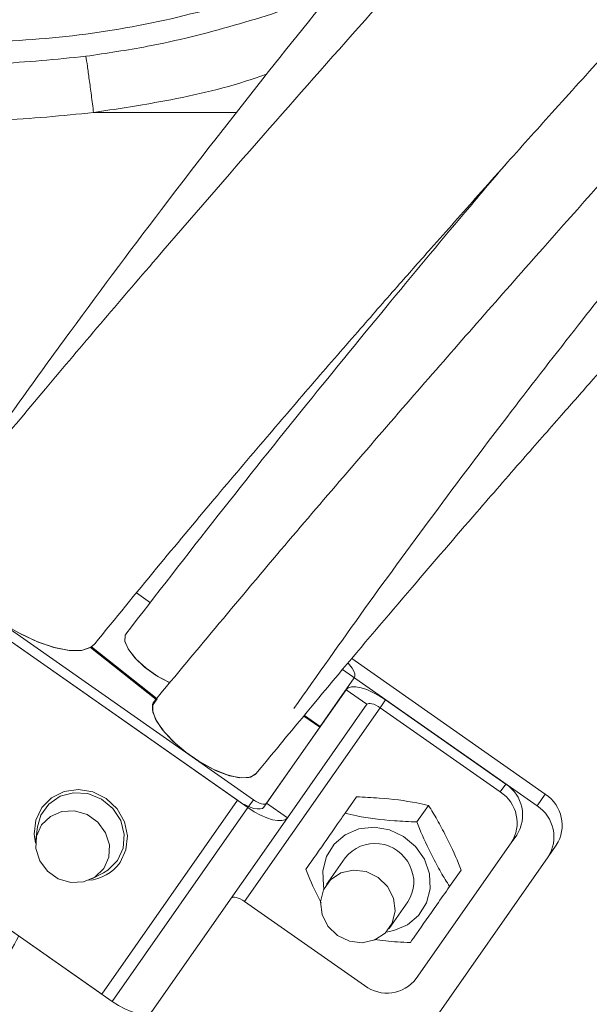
# Model space of a CAD drawing. Header units: millimetres. Extents: x 0 to 8410, y 0 to 5940.
# Tile 219 of 256: x 5319 to 5364, y 3483 to 3560. Entities that reach past the tile are written whole.
import ezdxf

# ---------------------------------------------------------------- set-up
doc = ezdxf.new("R2010")
doc.units = ezdxf.units.MM
doc.header["$LTSCALE"] = 10
doc.styles.add('SLDTEXTSTYLE0', font='TXT', dxfattribs={"width": 0.605})
doc.dimstyles.new('SLDDIMSTYLE2', dxfattribs={"dimtxt": 50, "dimasz": 50, "dimexe": 0, "dimexo": 0.0625, "dimgap": 12.5, "dimtad": 1, "dimtoh": 1, "dimdec": 1, "dimrnd": 1e-09, "dimzin": 12, "dimdsep": 46, "dimtxsty": 'SLDTEXTSTYLE0', "dimsah": 1, "dimcen": 0.09, "dimadec": 0, "dimazin": 0, "dimtfac": 1, "dimtofl": 0, "dimtmove": 0, "dimatfit": 3, "dimfxl": 0, "dimfrac": 2, "dimtolj": 1, "dimtzin": 12, "dimarcsym": 0})
doc.dimstyles.new('SLDDIMSTYLE3', dxfattribs={"dimtxt": 50, "dimasz": 50, "dimexe": 0, "dimexo": 0.0625, "dimgap": -12.5, "dimtad": 1, "dimtoh": 1, "dimdec": 1, "dimrnd": 1e-09, "dimzin": 12, "dimdsep": 46, "dimtxsty": 'SLDTEXTSTYLE0', "dimsah": 1, "dimcen": 0.09, "dimadec": 0, "dimazin": 0, "dimtfac": 1, "dimtofl": 0, "dimtmove": 0, "dimatfit": 3, "dimfxl": 0, "dimfrac": 2, "dimtolj": 1, "dimtzin": 12, "dimarcsym": 0})

# ---------------------------------------------------------------- blocks, each defined once
blk = doc.blocks.new('*D14')
at = {"color": 7, "linetype": 'Continuous', "lineweight": 0}
for p, q in [((5314.725, 3632.575), (5314.725, 3296.02)), ((5259.725, 3242.575), (5259.725, 3326.02)), ((5259.725, 3311.02), (5051.599, 3311.02)), ((5259.725, 3311.02), (5314.725, 3311.02)), ((5314.725, 3311.02), (5414.725, 3311.02))]:
    blk.add_line(p, q, dxfattribs=at)
for points in [[(5259.725, 3311.02), (5209.725, 3318.52), (5209.725, 3303.52)], [(5314.725, 3311.02), (5364.725, 3303.52), (5364.725, 3318.52)]]:
    blk.add_solid(points, dxfattribs=at)
at = {"color": 7, "linetype": 'Continuous', "lineweight": 0, "insert": (5067.474, 3375.474), "char_height": 50, "attachment_point": 1, "style": 'SLDTEXTSTYLE0'}
blk.add_mtext('55', dxfattribs=at)
blk = doc.blocks.new('*D15')
at = {"color": 7, "linetype": 'Continuous', "lineweight": 0}
for p, q in [((5463.658, 3520.917), (5463.658, 3444.209)), ((5648.059, 3520.917), (5463.658, 3520.917)), ((5648.059, 3444.209), (5648.059, 3520.917)), ((5463.658, 3444.209), (5648.059, 3444.209)), ((5259.725, 2942.575), (5259.725, 3443.868)), ((5369.725, 2942.575), (5369.725, 3443.868)), ((5259.725, 3428.868), (5159.725, 3428.868)), ((5259.725, 3428.868), (5369.725, 3428.868)), ((5369.725, 3428.868), (5648.059, 3428.868))]:
    blk.add_line(p, q, dxfattribs=at)
for points in [[(5259.725, 3428.868), (5209.725, 3436.368), (5209.725, 3421.368)], [(5369.725, 3428.868), (5419.725, 3421.368), (5419.725, 3436.368)]]:
    blk.add_solid(points, dxfattribs=at)
at = {"color": 7, "linetype": 'Continuous', "lineweight": 0, "insert": (5479.533, 3508.663), "char_height": 50, "attachment_point": 1, "style": 'SLDTEXTSTYLE0'}
blk.add_mtext(' 110 ', dxfattribs=at)

msp = doc.modelspace()

# ---------------------------------------------------------------- linework, layer by layer
at = {"color": 8, "linetype": 'Continuous', "lineweight": 0}
for p, q in [((5325.122127, 3552.574885), (5325.121355, 3552.574786)), ((5325.123251, 3552.574786), (5325.122127, 3552.574885)), ((5336.347551, 3552.574853), (5325.123251, 3552.574786)), ((5346.558074, 3506.182596), (5344.919769, 3507.329749)), ((5347.592091, 3505.91588), (5336.955875, 3490.725789)), ((5348.021822, 3506.529599), (5347.592091, 3505.91588)), ((5357.01234, 3499.319751), (5357.442071, 3499.93347)), ((5359.899527, 3498.212741), (5360.544123, 3499.13332)), ((5325.769553, 3483.467299), (5336.405769, 3498.65739)), ((5337.224921, 3498.083813), (5326.588705, 3482.893722)), ((5337.224921, 3498.083813), (5337.654652, 3498.697533)), ((5338.688669, 3498.430816), (5340.326974, 3497.283663))]:
    msp.add_line(p, q, dxfattribs=at)
at = {"color": 7, "linetype": 'Continuous', "lineweight": 0}
for p, q in [((5309.803482, 3518.199132), (5337.654652, 3498.697533)), ((5309.373751, 3517.585412), (5337.224921, 3498.083813)), ((5336.405769, 3498.65739), (5310.192903, 3517.011836)), ((5330.03822, 3506.572112), (5324.888685, 3510.646246)), ((5324.956435, 3510.689173), (5324.91294, 3510.627056)), ((5325.262674, 3510.98724), (5324.956435, 3510.689173)), ((5330.10597, 3506.615039), (5324.956435, 3510.689173)), ((5360.544123, 3499.13332), (5345.364612, 3509.762128)), ((5359.899527, 3498.212741), (5344.635085, 3508.901018)), ((5345.564366, 3508.250328), (5342.897616, 3504.441815)), ((5338.688669, 3498.430816), (5344.919769, 3507.329749)), ((5329.738511, 3506.090253), (5330.10597, 3506.615039)), ((5329.755677, 3506.168599), (5330.03822, 3506.572112)), ((5340.326974, 3497.283663), (5346.558074, 3506.182596)), ((5347.592091, 3505.91588), (5357.01234, 3499.319751)), ((5348.021822, 3506.529599), (5357.442071, 3499.93347)), ((5342.854643, 3504.380443), (5341.605438, 3505.255146)), ((5342.897616, 3504.441815), (5341.653411, 3505.313017)), ((5342.854643, 3504.380443), (5338.473804, 3498.123956)), ((5298.737535, 3502.395321), (5326.588705, 3482.893722)), ((5325.769553, 3483.467299), (5299.556687, 3501.821745)), ((5344.846188, 3497.635707), (5345.750648, 3498.92741)), ((5350.477154, 3496.960326), (5351.381614, 3498.252028)), ((5320.732949, 3496.583857), (5320.600998, 3495.565626)), ((5340.326974, 3497.283663), (5329.690757, 3482.093572)), ((5358.304094, 3495.934227), (5357.874363, 3495.320508)), ((5357.874363, 3495.320508), (5350.429012, 3484.687444)), ((5360.76155, 3494.213498), (5361.406147, 3495.134077)), ((5345.062477, 3471.792897), (5360.76155, 3494.213498)), ((5344.842866, 3494.144069), (5343.381781, 3492.057423)), ((5324.980426, 3492.499117), (5325.892121, 3492.971366)), ((5353.037709, 3491.899943), (5353.942169, 3493.191645)), ((5336.955875, 3490.725789), (5346.376123, 3484.12966)), ((5348.296693, 3488.615964), (5349.757779, 3490.702611))]:
    msp.add_line(p, q, dxfattribs=at)
at = {"color": 7, "linetype": 'Continuous', "lineweight": 0, "flags": 128}
for points in [[(5324.888685, 3510.646246), (5324.174705, 3510.411768), (5323.220768, 3510.404918), (5322.069395, 3510.626001), (5320.771906, 3511.065162), (5319.386137, 3511.702826), (5317.973857, 3512.510571), (5316.598017, 3513.452391), (5315.319944, 3514.486306), (5314.196607, 3515.566229), (5313.278077, 3516.644025), (5312.605298, 3517.671651), (5312.208257, 3518.603302), (5312.104653, 3519.397451), (5312.299104, 3520.018698)], [(5325.212841, 3510.921423), (5324.90281, 3510.654741), (5324.174775, 3510.411778), (5323.195018, 3510.407599), (5322.009351, 3510.6424), (5320.673216, 3511.105202), (5319.249087, 3511.774364), (5317.803557, 3512.618597), (5316.404215, 3513.598427), (5315.116495, 3514.668037), (5314.000607, 3515.777413), (5313.108731, 3516.874682), (5312.482568, 3517.908537), (5312.151399, 3518.830637), (5312.130707, 3519.597864), (5312.373573, 3520.120029)], [(5329.589421, 3514.146522), (5328.488463, 3514.923121), (5328.478733, 3514.93065)], [(5329.584371, 3514.149765), (5329.413829, 3514.260923), (5328.488354, 3514.923205)], [(5331.121609, 3507.861052), (5330.957729, 3507.93461), (5330.018918, 3508.452279), (5329.123216, 3509.104044), (5328.365894, 3509.820582), (5327.827503, 3510.525679), (5327.565309, 3511.144337), (5327.6072, 3511.610755), (5327.639105, 3511.663175)], [(5331.128199, 3507.858204), (5331.107298, 3507.867266), (5330.162058, 3508.362935), (5329.245227, 3509.004907), (5328.456159, 3509.723613), (5327.880361, 3510.44117), (5327.58023, 3511.079821), (5327.58829, 3511.570357), (5327.652019, 3511.680749)], [(5345.075734, 3509.399653), (5345.193563, 3509.270446), (5345.388384, 3509.020287), (5345.527008, 3508.784623), (5345.604108, 3508.572511), (5345.616723, 3508.392101), (5345.564366, 3508.250328)], [(5344.919769, 3507.329749), (5345.092743, 3507.476282), (5345.353509, 3507.551057), (5345.692044, 3507.5512), (5346.09534, 3507.476707), (5346.547899, 3507.33044), (5347.032327, 3507.118019), (5347.53001, 3506.847608), (5348.021822, 3506.529599)], [(5337.888341, 3500.774722), (5337.867283, 3500.746238), (5337.418165, 3500.461672), (5336.709612, 3500.405786), (5335.793498, 3500.58267), (5334.736893, 3500.979376), (5333.61715, 3501.56686), (5332.516248, 3502.302111), (5331.514785, 3503.131302), (5330.686078, 3503.993726), (5330.090797, 3504.826246), (5329.772525, 3505.567911), (5329.754561, 3506.164423), (5330.03822, 3506.572112), (5330.03822, 3506.572112)], [(5337.855892, 3500.732021), (5337.807135, 3500.678664), (5337.30401, 3500.43347), (5336.546534, 3500.422029), (5335.590884, 3500.645189), (5334.507938, 3501.0864), (5333.378013, 3501.712939), (5332.284909, 3502.478338), (5331.309698, 3503.325832), (5330.524706, 3504.192565), (5329.988153, 3505.014257), (5329.739832, 3505.729965), (5329.79816, 3506.286609), (5329.895223, 3506.441038)], [(5346.558074, 3506.182596), (5346.615731, 3506.231441), (5346.702653, 3506.256366), (5346.815498, 3506.256413), (5346.94993, 3506.231582), (5347.100783, 3506.182826), (5347.262259, 3506.11202), (5347.428154, 3506.021883), (5347.592091, 3505.91588)], [(5320.57959, 3495.289639), (5320.467499, 3496.003772), (5320.587124, 3497.103258), (5321.053048, 3498.088656), (5321.819663, 3498.863507), (5322.811928, 3499.351964), (5323.932713, 3499.506214), (5325.072307, 3499.311156), (5326.119159, 3498.785886), (5326.970796, 3497.98182), (5327.543854, 3496.977665), (5327.782238, 3495.871716), (5327.662613, 3494.77223), (5327.196689, 3493.786832), (5327.196689, 3493.786832)], [(5326.991901, 3493.930227), (5327.440932, 3494.902137), (5327.530617, 3495.986271), (5327.251236, 3497.065147), (5326.633065, 3498.021851), (5325.743091, 3498.75271), (5324.677758, 3499.178524), (5323.552511, 3499.253148), (5322.489288, 3498.968498), (5321.603305, 3498.355418), (5320.990573, 3497.480345), (5320.732949, 3496.583857)], [(5338.473804, 3498.123956), (5338.358488, 3498.026268), (5338.184645, 3497.976418), (5337.958954, 3497.976322), (5337.69009, 3498.025985), (5337.388385, 3498.123496), (5337.065432, 3498.26511), (5336.733643, 3498.445384), (5336.405769, 3498.65739)], [(5337.224921, 3498.083813), (5337.716733, 3497.765804), (5338.214416, 3497.495394), (5338.698844, 3497.282973), (5339.151403, 3497.136705), (5339.554699, 3497.062212), (5339.893234, 3497.062356), (5340.154, 3497.137131), (5340.326974, 3497.283663)], [(5337.654652, 3498.697533), (5337.818589, 3498.59153), (5337.984484, 3498.501393), (5338.14596, 3498.430586), (5338.296813, 3498.38183), (5338.431245, 3498.356999), (5338.54409, 3498.357047), (5338.631012, 3498.381972), (5338.688669, 3498.430816)], [(5325.913988, 3493.313058), (5326.307616, 3494.187598), (5326.360224, 3495.162195), (5326.065467, 3496.1193), (5325.458898, 3496.943471), (5324.613677, 3497.535301), (5323.631751, 3497.823407), (5322.631554, 3497.773038), (5321.733725, 3497.39027), (5321.046555, 3496.721271), (5320.652928, 3495.846732), (5320.60032, 3494.872134), (5320.895076, 3493.91503), (5321.501645, 3493.090859), (5322.346866, 3492.499029), (5323.328792, 3492.210923), (5324.328989, 3492.261292), (5325.226818, 3492.644059), (5325.913988, 3493.313058)], [(5325.892121, 3492.971366), (5326.232181, 3493.175862), (5326.991901, 3493.930227)], [(5347.43467, 3492.615207), (5346.497954, 3493.06632), (5345.481787, 3493.1882), (5344.508734, 3492.966146), (5343.696159, 3492.426941), (5343.142071, 3491.635622), (5342.913301, 3490.687632), (5343.037443, 3489.697315), (5343.499522, 3488.784115), (5344.243805, 3488.05818), (5345.180521, 3487.607067), (5346.196687, 3487.485188), (5347.16974, 3487.707242), (5347.982315, 3488.246446), (5348.536403, 3489.037766), (5348.765173, 3489.985755), (5348.641032, 3490.976073), (5348.178953, 3491.889272), (5347.43467, 3492.615207)], [(5335.921857, 3490.992505), (5335.979515, 3491.04135), (5336.066437, 3491.066275), (5336.179282, 3491.066322), (5336.313714, 3491.041491), (5336.464567, 3490.992735), (5336.626043, 3490.921929), (5336.791938, 3490.831792), (5336.955875, 3490.725789)], [(5326.588705, 3482.893722), (5327.080516, 3482.575713), (5327.578199, 3482.305303), (5328.062628, 3482.092882), (5328.515187, 3481.946614), (5328.918483, 3481.872121), (5329.257018, 3481.872265), (5329.517783, 3481.94704), (5329.690757, 3482.093572)]]:
    msp.add_lwpolyline(points, dxfattribs=at)
at = {"color": 8, "linetype": 'Continuous', "lineweight": 0, "flags": 128}
msp.add_lwpolyline([(5343.190691, 3491.737647), (5343.144095, 3491.95135), (5343.092387, 3493.123911), (5343.38158, 3494.239716), (5343.988247, 3495.208368), (5344.863239, 3495.951395), (5345.935668, 3496.408599), (5347.118654, 3496.542941), (5348.316358, 3496.343538), (5349.431748, 3495.826544), (5350.374463, 3495.033842), (5351.068129, 3494.029653), (5351.45655, 3492.89533), (5351.508259, 3491.722769), (5351.219065, 3490.606965), (5350.612398, 3489.638312), (5349.737406, 3488.895286), (5348.664977, 3488.438081), (5348.061558, 3488.327029)], dxfattribs=at)
at = {"color": 7, "linetype": 'Continuous', "lineweight": 0}
for centre, radius, start, end in [((5355.867743, 3497.501604), 2.896977, 327.24561338, 57.08202163), ((5355.438012, 3496.887885), 2.896977, 327.24561338, 57.08202163), ((5358.969796, 3496.701454), 2.896977, 327.24561338, 57.08202163), ((5358.3252, 3495.780875), 2.896977, 327.24561338, 57.08202163), ((5347.189623, 3492.279554), 2.997279, 24.78857467, 141.53258899), ((5324.447705, 3495.752237), 3.379308, 274.76473966, 324.43687036), ((5347.478846, 3492.246562), 2.752693, 325.8827956, 27.93761432), ((5348.122878, 3486.44079), 2.896977, 232.91797837, 322.75438662)]:
    msp.add_arc(centre, radius, start, end, dxfattribs=at)
for points, knots in [([(5583.159897, 3685.435676), (5582.890372, 3686.459074), (5582.376241, 3688.411257), (5581.617317, 3691.189782), (5580.901575, 3693.665339), (5580.206888, 3695.9072), (5579.541663, 3697.894091), (5578.918517, 3699.611207), (5578.384283, 3700.980194), (5577.926472, 3702.084326), (5577.486299, 3703.091999), (5577.017938, 3704.107927), (5576.472186, 3705.221388), (5575.842973, 3706.4194), (5575.127116, 3707.679213), (5574.372818, 3708.89631), (5573.630549, 3709.995291), (5572.959236, 3710.913942), (5572.341043, 3711.703276), (5571.688752, 3712.485674), (5570.889857, 3713.376515), (5569.839535, 3714.440027), (5568.555144, 3715.588624), (5567.1331, 3716.68582), (5565.607384, 3717.693841), (5564.086134, 3718.543573), (5562.499255, 3719.281474), (5560.875206, 3719.904841), (5559.039189, 3720.460596), (5556.450007, 3721.021936), (5553.212746, 3721.3523), (5549.508976, 3721.271428), (5545.975932, 3720.849378), (5542.431657, 3720.148116), (5538.678005, 3719.145313), (5534.625101, 3717.807712), (5530.207461, 3716.090846), (5525.454458, 3713.985926), (5520.464883, 3711.531898), (5515.36664, 3708.804681), (5510.281749, 3705.893596), (5505.369254, 3702.920976), (5500.795261, 3700.026481), (5496.624672, 3697.291768), (5492.55202, 3694.542369), (5488.214497, 3691.53307), (5483.330011, 3688.047489), (5477.867846, 3684.036158), (5471.872714, 3679.502281), (5465.526133, 3674.557013), (5457.4376, 3668.068979), (5447.743765, 3659.992973), (5436.494522, 3650.202656), (5425.394708, 3640.204347), (5416.243623, 3631.737747), (5409.061872, 3624.968177), (5403.784836, 3619.925927), (5398.589456, 3614.8908), (5393.482253, 3609.866503), (5388.46958, 3604.856164), (5383.545659, 3599.853533), (5378.525031, 3594.674564), (5373.165381, 3589.061084), (5367.250965, 3582.766776), (5360.752759, 3575.735962), (5353.713206, 3567.993192), (5346.177684, 3559.578876), (5338.1941, 3550.540657), (5329.827436, 3540.90516), (5321.119325, 3530.698074), (5315.343458, 3523.712123), (5312.372693, 3520.118961)], [0, 0, 0, 0, 0.018858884, 0.035974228, 0.051343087, 0.064965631, 0.078152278, 0.089155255, 0.09797902, 0.104627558, 0.110362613, 0.116948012, 0.12394684, 0.131712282, 0.140244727, 0.148897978, 0.156382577, 0.163005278, 0.168275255, 0.173217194, 0.17965699, 0.187627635, 0.19712449, 0.206874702, 0.215595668, 0.225103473, 0.233014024, 0.241019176, 0.250220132, 0.260611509, 0.278422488, 0.294424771, 0.308730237, 0.323110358, 0.337955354, 0.353482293, 0.369847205, 0.387051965, 0.404453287, 0.421441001, 0.438031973, 0.453885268, 0.468043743, 0.480456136, 0.491909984, 0.504674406, 0.518884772, 0.534528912, 0.551593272, 0.56959534, 0.587453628, 0.618245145, 0.64840855, 0.677846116, 0.70650304, 0.72055967, 0.734452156, 0.748190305, 0.761780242, 0.775224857, 0.788526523, 0.801767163, 0.81639206, 0.832933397, 0.851371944, 0.871682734, 0.893831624, 0.917783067, 0.943505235, 0.970942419, 1, 1, 1, 1]), ([(5531.927961, 3716.718277), (5531.75013, 3716.693945), (5530.343827, 3716.501528), (5527.474988, 3715.765952), (5523.20738, 3714.469443), (5518.868348, 3712.816932), (5514.561469, 3710.948058), (5510.421347, 3708.96986), (5506.103374, 3706.736926), (5501.656868, 3704.279234), (5497.224481, 3701.686427), (5493.019847, 3699.107954), (5489.275125, 3696.723853), (5485.845219, 3694.475768), (5482.371593, 3692.14119), (5478.456575, 3689.441549), (5473.949166, 3686.247299), (5468.82384, 3682.509652), (5463.145127, 3678.244339), (5457.111889, 3673.576898), (5449.431402, 3667.465381), (5440.235907, 3659.884206), (5429.570756, 3650.716546), (5419.090416, 3641.337518), (5410.512442, 3633.344784), (5403.82385, 3626.929617), (5398.922841, 3622.144128), (5394.105004, 3617.358707), (5389.371049, 3612.579262), (5384.721491, 3607.811668), (5380.138663, 3603.040283), (5375.437144, 3598.067025), (5370.400364, 3592.645135), (5364.849513, 3586.546037), (5358.789551, 3579.724739), (5352.27687, 3572.184816), (5345.382887, 3563.935749), (5338.180405, 3554.997129), (5330.72974, 3545.396989), (5323.065115, 3535.169447), (5318.045079, 3528.149185), (5315.462426, 3524.537478)], [0, 0, 0, 0, 0.003589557, 0.028386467, 0.054333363, 0.081973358, 0.103843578, 0.126287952, 0.148739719, 0.171203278, 0.193627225, 0.214118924, 0.23174678, 0.246506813, 0.261846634, 0.279494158, 0.299561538, 0.322032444, 0.3468849, 0.373090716, 0.399034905, 0.443705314, 0.487349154, 0.529839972, 0.571116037, 0.591343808, 0.611336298, 0.631115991, 0.650698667, 0.670094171, 0.689307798, 0.708584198, 0.730107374, 0.754393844, 0.781434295, 0.811214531, 0.843712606, 0.878904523, 0.91675333, 0.957172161, 1, 1, 1, 1]), ([(5325.214637, 3510.923626), (5326.824473, 3512.899527), (5329.903805, 3516.679074), (5334.414178, 3522.076111), (5338.540117, 3526.942182), (5342.374755, 3531.404856), (5345.852012, 3535.408241), (5348.909026, 3538.896758), (5351.370944, 3541.687837), (5353.428268, 3544.009271), (5355.356378, 3546.176675), (5357.892051, 3549.016429), (5361.227438, 3552.733082), (5365.408864, 3557.364712), (5371.782365, 3564.370838), (5380.164053, 3573.452101), (5390.482712, 3584.347806), (5400.716837, 3594.826655), (5410.935115, 3604.920631), (5421.165161, 3614.71857), (5431.425091, 3624.291335), (5441.647552, 3633.616081), (5451.747891, 3642.570705), (5461.605351, 3651.012805), (5471.158697, 3658.868403), (5480.482653, 3666.224161), (5488.637175, 3672.376641), (5495.756388, 3677.531811), (5501.928153, 3681.836346), (5508.167515, 3686.001894), (5514.477678, 3689.999413), (5520.744403, 3693.721691), (5526.028203, 3696.616017), (5530.206428, 3698.7261), (5533.256982, 3700.16289), (5535.850881, 3701.298477), (5538.125919, 3702.222044), (5540.502552, 3703.11114), (5543.132223, 3703.983635), (5546.010051, 3704.769645), (5548.457442, 3705.248091), (5550.40098, 3705.473355), (5551.894374, 3705.532894), (5553.231846, 3705.471654), (5554.381273, 3705.307683), (5555.318813, 3705.076794), (5555.99855, 3704.841785), (5556.514399, 3704.6243), (5557.004819, 3704.381942), (5557.531196, 3704.074387), (5558.094399, 3703.685839), (5558.65615, 3703.228943), (5559.15611, 3702.757361), (5559.565526, 3702.324811), (5559.883507, 3701.959996), (5560.141606, 3701.643522), (5560.376126, 3701.341537), (5560.65776, 3700.958095), (5560.916009, 3700.592015), (5561.080659, 3700.331441), (5561.125998, 3700.25969)], [0, 0, 0, 0, 0.0192871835, 0.0368929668, 0.0527636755, 0.0668585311, 0.0804986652, 0.0918405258, 0.1008608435, 0.1076601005, 0.1143920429, 0.1218702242, 0.1351359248, 0.1502619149, 0.1664277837, 0.2023752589, 0.2371831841, 0.2709420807, 0.3037869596, 0.3364557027, 0.3691702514, 0.4019906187, 0.4348638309, 0.4673012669, 0.4988650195, 0.5300123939, 0.5618685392, 0.5835102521, 0.60572307, 0.6290219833, 0.6534047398, 0.6788549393, 0.7046863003, 0.7203717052, 0.7344540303, 0.7469381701, 0.7578336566, 0.7686990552, 0.7847000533, 0.8026991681, 0.8225597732, 0.8356980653, 0.8491320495, 0.8628733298, 0.8769167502, 0.8898866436, 0.9009289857, 0.9088376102, 0.9176847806, 0.9275627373, 0.9384865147, 0.9503864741, 0.9613420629, 0.9692943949, 0.9759579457, 0.9813211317, 0.9854348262, 0.9904252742, 0.997363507, 1, 1, 1, 1]), ([(5585.654633, 3672.890621), (5585.598906, 3673.093707), (5585.307507, 3674.155649), (5584.778193, 3675.94363), (5584.089145, 3678.138625), (5583.462648, 3679.975794), (5582.912113, 3681.474884), (5582.449894, 3682.652657), (5582.049343, 3683.618589), (5581.595758, 3684.660554), (5581.002595, 3685.937257), (5580.192647, 3687.523724), (5579.260244, 3689.150589), (5578.307898, 3690.614512), (5577.523658, 3691.689627), (5576.886396, 3692.494344), (5576.278935, 3693.213731), (5575.499722, 3694.06411), (5574.496115, 3695.04789), (5573.322908, 3696.051553), (5572.078328, 3696.964362), (5570.848709, 3697.736973), (5569.678638, 3698.36568), (5568.500227, 3698.905476), (5567.274187, 3699.379251), (5565.872418, 3699.817735), (5563.59908, 3700.351534), (5560.504364, 3700.692425), (5556.649782, 3700.550327), (5552.86165, 3699.985808), (5548.907873, 3699.046054), (5544.559293, 3697.674004), (5539.965855, 3695.90352), (5535.20115, 3693.786568), (5530.410441, 3691.423717), (5525.474327, 3688.776247), (5520.52091, 3685.931966), (5515.750173, 3683.035256), (5511.377503, 3680.259508), (5507.228208, 3677.533105), (5502.887002, 3674.592346), (5497.892051, 3671.100519), (5492.126861, 3666.935595), (5485.616338, 3662.070743), (5478.591778, 3656.637407), (5470.144639, 3649.881593), (5460.497553, 3641.856752), (5449.723203, 3632.504423), (5439.134684, 3622.982293), (5430.44904, 3614.936651), (5423.653649, 3608.504499), (5418.669896, 3603.715239), (5413.767685, 3598.930556), (5408.949993, 3594.152315), (5404.220038, 3589.381852), (5399.55913, 3584.602332), (5394.771576, 3579.617698), (5389.336348, 3573.873171), (5383.001158, 3567.06566), (5375.699127, 3559.08326), (5367.686775, 3550.184437), (5358.990052, 3540.411633), (5349.684213, 3529.79941), (5339.848938, 3518.392268), (5333.281991, 3510.507462), (5329.894584, 3506.440269)], [0, 0, 0, 0, 0.004136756, 0.021631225, 0.03687944, 0.049890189, 0.060502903, 0.068982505, 0.075350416, 0.081319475, 0.091342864, 0.103112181, 0.116521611, 0.128603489, 0.137927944, 0.142981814, 0.148732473, 0.156114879, 0.16511452, 0.175479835, 0.185193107, 0.193802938, 0.202013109, 0.209013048, 0.216431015, 0.224837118, 0.234222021, 0.255669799, 0.274559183, 0.29169849, 0.309392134, 0.327918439, 0.34764758, 0.365529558, 0.383618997, 0.401429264, 0.418967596, 0.435600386, 0.450151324, 0.462592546, 0.476280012, 0.492061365, 0.509976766, 0.530005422, 0.551653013, 0.57318219, 0.604909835, 0.635917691, 0.666156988, 0.695572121, 0.709982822, 0.724213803, 0.738278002, 0.752186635, 0.765949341, 0.779575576, 0.793244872, 0.808512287, 0.828375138, 0.850813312, 0.875815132, 0.903343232, 0.933317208, 0.965603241, 1, 1, 1, 1]), ([(5337.856128, 3500.732309), (5339.992943, 3503.323218), (5344.019093, 3508.204966), (5349.817202, 3515.036153), (5354.660039, 3520.660364), (5358.581113, 3525.16233), (5361.628216, 3528.635236), (5364.107026, 3531.444756), (5366.155014, 3533.75673), (5368.028136, 3535.864752), (5369.986596, 3538.062407), (5372.144044, 3540.476203), (5375.01629, 3543.680469), (5378.629457, 3547.695806), (5382.916512, 3552.429901), (5387.281896, 3557.212879), (5393.566952, 3564.036849), (5401.764771, 3572.785189), (5411.917032, 3583.28836), (5421.948233, 3593.282945), (5431.897097, 3602.865686), (5441.801973, 3612.127541), (5451.711162, 3621.148186), (5461.535094, 3629.818629), (5471.141731, 3638.001572), (5480.447528, 3645.617278), (5489.511161, 3652.73638), (5497.41391, 3658.674126), (5504.294878, 3663.635895), (5510.270738, 3667.786636), (5516.35552, 3671.831794), (5522.560229, 3675.743445), (5528.74784, 3679.395411), (5533.963033, 3682.227804), (5538.071709, 3684.281069), (5541.053269, 3685.668917), (5543.583822, 3686.762571), (5545.820482, 3687.658076), (5548.188362, 3688.529721), (5550.84581, 3689.391911), (5553.775621, 3690.161598), (5556.419196, 3690.640772), (5558.678023, 3690.841288), (5560.569154, 3690.821684), (5562.229945, 3690.616155), (5563.593981, 3690.276211), (5564.555067, 3689.922408), (5565.275556, 3689.593063), (5565.907013, 3689.254549), (5566.575261, 3688.833555), (5567.267965, 3688.321509), (5567.932014, 3687.748218), (5568.500194, 3687.186113), (5568.950296, 3686.692779), (5569.295128, 3686.285243), (5569.575817, 3685.933087), (5569.847551, 3685.575452), (5570.173131, 3685.1245), (5570.588914, 3684.508809), (5571.093129, 3683.698673), (5571.70718, 3682.613886), (5572.419762, 3681.203033), (5573.214909, 3679.41051), (5574.051282, 3677.255173), (5574.915765, 3674.716602), (5575.803558, 3671.784991), (5576.720179, 3668.466694), (5577.340607, 3666.113835), (5577.664506, 3664.885507)], [0, 0, 0, 0, 0.021446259, 0.040408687, 0.056781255, 0.068264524, 0.077917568, 0.085722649, 0.091675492, 0.097174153, 0.103268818, 0.109959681, 0.117246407, 0.129899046, 0.143302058, 0.156536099, 0.169595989, 0.199984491, 0.229381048, 0.257917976, 0.285538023, 0.313219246, 0.340993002, 0.368807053, 0.396264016, 0.423008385, 0.449379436, 0.476193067, 0.494306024, 0.512923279, 0.532604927, 0.553344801, 0.575126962, 0.597164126, 0.610420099, 0.622260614, 0.632691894, 0.641765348, 0.651038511, 0.664629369, 0.679860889, 0.696600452, 0.709988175, 0.723869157, 0.738275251, 0.751785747, 0.762789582, 0.76967986, 0.777373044, 0.785882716, 0.795224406, 0.805057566, 0.813730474, 0.820025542, 0.82529703, 0.829533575, 0.833052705, 0.837821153, 0.844182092, 0.852154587, 0.861761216, 0.874773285, 0.889990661, 0.907448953, 0.927176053, 0.94918601, 0.973472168, 1, 1, 1, 1]), ([(5340.828636, 3505.845622), (5342.666914, 3508.453124), (5346.371199, 3513.707456), (5352.065666, 3521.471869), (5357.667743, 3528.8977), (5362.957085, 3535.710283), (5367.963637, 3541.998374), (5372.910211, 3548.064055), (5378.707325, 3555.001368), (5385.530097, 3562.934197), (5393.43871, 3571.829611), (5401.614548, 3580.726938), (5410.211649, 3589.789857), (5419.156853, 3598.916725), (5428.530656, 3608.109993), (5438.01284, 3617.001157), (5447.56514, 3625.54526), (5457.029987, 3633.660168), (5466.242261, 3641.258108), (5475.105401, 3648.296747), (5482.696223, 3654.079081), (5489.123932, 3658.790381), (5494.592355, 3662.664411), (5500.200647, 3666.488436), (5506.095548, 3670.326601), (5512.284914, 3674.128831), (5517.80041, 3677.269893), (5522.381817, 3679.677787), (5525.838963, 3681.367166), (5528.749557, 3682.684371), (5531.174086, 3683.69778), (5533.532336, 3684.606527), (5536.002636, 3685.460868), (5538.705058, 3686.248467), (5541.195728, 3686.796327), (5543.409637, 3687.102931), (5545.337794, 3687.191261), (5547.146368, 3687.070311), (5548.766201, 3686.750113), (5550.175947, 3686.260813), (5551.357134, 3685.665145), (5552.324869, 3685.026432), (5553.117529, 3684.384926), (5553.695226, 3683.838993), (5554.10212, 3683.41393), (5554.40676, 3683.075768), (5554.760603, 3682.659068), (5555.208547, 3682.089788), (5555.757225, 3681.32343), (5556.391903, 3680.333654), (5557.144756, 3679.005478), (5557.998152, 3677.263638), (5558.931606, 3675.030543), (5559.894714, 3672.3415), (5560.879848, 3669.180294), (5561.845238, 3665.729141), (5562.482858, 3663.318664), (5562.794353, 3662.141078)], [0, 0, 0, 0, 0.02172023, 0.043768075, 0.064998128, 0.084144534, 0.101294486, 0.118325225, 0.135809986, 0.160684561, 0.186647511, 0.213002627, 0.238579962, 0.266883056, 0.295064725, 0.323346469, 0.351738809, 0.380151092, 0.408029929, 0.435164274, 0.461866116, 0.47949775, 0.496969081, 0.515414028, 0.535667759, 0.557696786, 0.581460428, 0.597213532, 0.611224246, 0.623506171, 0.634075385, 0.643199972, 0.655909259, 0.6700562, 0.685663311, 0.698657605, 0.712663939, 0.727752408, 0.743902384, 0.759466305, 0.77358653, 0.786501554, 0.797797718, 0.807178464, 0.812215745, 0.816443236, 0.821521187, 0.828374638, 0.837040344, 0.847563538, 0.859997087, 0.876992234, 0.896744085, 0.919315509, 0.944739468, 0.973003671, 1, 1, 1, 1]), ([(5275.67569, 3569.061331), (5277.652411, 3567.92551), (5281.605842, 3565.653876), (5288.368509, 3562.740056), (5295.876868, 3560.333725), (5304.113487, 3558.68665), (5312.480975, 3557.95212), (5320.872299, 3558.18784), (5329.195443, 3559.322761), (5337.524614, 3561.521587), (5343.326158, 3563.506615), (5346.233116, 3565.063827), (5346.47246, 3565.19204)], [0, 0, 0, 0, 0.092662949, 0.185325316, 0.298684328, 0.412404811, 0.525762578, 0.639027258, 0.752653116, 0.865917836, 0.988960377, 1, 1, 1, 1]), ([(5357.475916, 3548.548349), (5356.521899, 3547.428907), (5353.466016, 3543.843136), (5348.244034, 3537.565553), (5341.655589, 3529.504792), (5334.704612, 3520.807739), (5330.054027, 3514.789264), (5327.651607, 3511.680214)], [0, 0, 0, 0, 0.091272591, 0.292362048, 0.511360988, 0.747576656, 1, 1, 1, 1]), ([(5345.750648, 3498.92741), (5346.340619, 3498.901932), (5347.944562, 3498.832665), (5349.890991, 3498.588714), (5351.081584, 3498.319796), (5351.381614, 3498.252028)], [0, 0, 0, 0, 0.303241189, 0.824416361, 1, 1, 1, 1]), ([(5351.381614, 3498.252028), (5351.614089, 3497.885331), (5352.088755, 3497.136612), (5352.878455, 3495.593271), (5353.533517, 3494.270651), (5353.876872, 3493.364054), (5353.942169, 3493.191645)], [0, 0, 0, 0, 0.244942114, 0.500121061, 0.904937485, 1, 1, 1, 1]), ([(5341.775777, 3493.250706), (5342.052271, 3493.64558), (5342.80397, 3494.719117), (5343.87578, 3496.249821), (5344.650866, 3497.356758), (5344.846188, 3497.635707)], [0, 0, 0, 0, 0.303241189, 0.824416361, 1, 1, 1, 1]), ([(5350.477154, 3496.960326), (5349.887183, 3496.985804), (5348.283241, 3497.055071), (5346.336811, 3497.299021), (5345.146218, 3497.56794), (5344.846188, 3497.635707)], [0, 0, 0, 0, 0.303241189, 0.824416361, 1, 1, 1, 1]), ([(5353.037709, 3491.899943), (5352.805234, 3492.26664), (5352.330568, 3493.015359), (5351.540868, 3494.5587), (5350.885806, 3495.88132), (5350.54245, 3496.787917), (5350.477154, 3496.960326)], [0, 0, 0, 0, 0.244942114, 0.5001210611, 0.9049374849, 1, 1, 1, 1]), ([(5342.957956, 3490.625512), (5342.610666, 3491.320348), (5342.180775, 3492.180446), (5341.841053, 3493.078207), (5341.775777, 3493.250706)], [0, 0, 0, 0, 0.8078567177, 1, 1, 1, 1]), ([(5353.037709, 3491.899943), (5352.702713, 3491.421519), (5351.791965, 3490.120836), (5350.733713, 3488.609495), (5350.12156, 3487.735251), (5349.967298, 3487.514941)], [0, 0, 0, 0, 0.303241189, 0.824416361, 1, 1, 1, 1]), ([(5319.267367, 3488.020179), (5318.791297, 3487.17141), (5317.894242, 3485.572081), (5316.441201, 3482.69406), (5314.917331, 3479.340267), (5313.104998, 3474.602516), (5311.396818, 3468.87902), (5309.820289, 3462.125683), (5308.427422, 3454.834213), (5307.388585, 3446.81443), (5306.867321, 3438.109957), (5306.736763, 3430.702321), (5306.735331, 3424.811523), (5306.770723, 3420.553128), (5306.831352, 3416.372559), (5306.904984, 3412.476485), (5306.977864, 3409.11977), (5307.037882, 3406.547152), (5307.085806, 3404.565943), (5307.131484, 3402.717997), (5307.186923, 3400.516862), (5307.268179, 3397.339748), (5307.382875, 3392.990569), (5307.53798, 3387.513378), (5307.724946, 3381.567208), (5307.938025, 3375.548091), (5308.173824, 3369.630125), (5308.434991, 3363.785332), (5308.721192, 3358.037798), (5309.030167, 3352.428202), (5309.347912, 3347.169885), (5309.645711, 3342.621688), (5309.898871, 3338.987095), (5310.095099, 3336.293659), (5310.257252, 3334.138509), (5310.416493, 3332.076159), (5310.60922, 3329.65178), (5310.88475, 3326.296753), (5311.264248, 3321.855854), (5311.771818, 3316.163363), (5312.372441, 3309.673371), (5313.03257, 3302.730138), (5313.926783, 3293.465697), (5315.03231, 3282.087836), (5316.138728, 3270.449684), (5317.023003, 3260.818866), (5317.686753, 3253.355043), (5318.271579, 3246.539186), (5318.756502, 3240.682481), (5319.13842, 3235.916787), (5319.430713, 3232.167112), (5319.669136, 3229.039281), (5319.886468, 3226.12835), (5320.112721, 3223.031237), (5320.346882, 3219.74114), (5320.600398, 3216.03683), (5320.875466, 3211.786758), (5321.175051, 3206.746613), (5321.485711, 3200.881107), (5321.768366, 3194.609994), (5322.008359, 3188.013887), (5322.192338, 3181.182939), (5322.299232, 3174.473612), (5322.325178, 3167.978669), (5322.320658, 3161.791833), (5322.351678, 3155.382425), (5322.41291, 3149.664059), (5322.466166, 3144.731771), (5322.499741, 3140.589841), (5322.515693, 3136.763852), (5322.437843, 3133.394383), (5322.106032, 3130.608111), (5321.66706, 3128.541588), (5321.301292, 3127.449452), (5321.088512, 3127.063733), (5320.993282, 3127.20445), (5320.991875, 3127.20653)], [0, 0, 0, 0, 0.007765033, 0.014631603, 0.025450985, 0.036647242, 0.054036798, 0.07143618, 0.089654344, 0.110511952, 0.132836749, 0.155856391, 0.166717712, 0.177496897, 0.188127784, 0.198390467, 0.207008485, 0.213549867, 0.217872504, 0.222011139, 0.227542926, 0.234540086, 0.246069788, 0.260479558, 0.276025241, 0.291114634, 0.306084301, 0.320870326, 0.33541213, 0.349652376, 0.363401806, 0.375290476, 0.384155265, 0.390981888, 0.395733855, 0.400516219, 0.406641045, 0.414145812, 0.426002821, 0.440389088, 0.457425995, 0.475372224, 0.493233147, 0.52796704, 0.562048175, 0.581923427, 0.601367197, 0.618933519, 0.633868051, 0.645999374, 0.65524926, 0.662441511, 0.669833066, 0.677428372, 0.686037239, 0.694897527, 0.70564719, 0.718409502, 0.733280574, 0.750331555, 0.76624449, 0.783729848, 0.802807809, 0.818184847, 0.834557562, 0.852103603, 0.871010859, 0.884507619, 0.898795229, 0.91390729, 0.92979876, 0.946337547, 0.963449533, 0.98117692, 0.999721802, 1, 1, 1, 1]), ([(5347.122313, 3487.74996), (5347.726014, 3487.668628), (5348.663608, 3487.542313), (5349.624948, 3487.522129), (5349.967298, 3487.514941)], [0, 0, 0, 0, 0.643882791, 1, 1, 1, 1])]:
    msp.add_open_spline(points, degree=3, knots=knots, dxfattribs=at)
at = {"color": 8, "linetype": 'Continuous', "lineweight": 0}
for points, knots in [([(5324.523312, 3556.983549), (5326.138108, 3557.221115), (5330.060294, 3557.798141), (5336.164904, 3559.3452), (5341.0776, 3560.88949), (5343.630825, 3562.044665), (5344.061782, 3562.239646)], [0, 0, 0, 0, 0.241082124, 0.585565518, 0.930047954, 1, 1, 1, 1]), ([(5304.964481, 3556.983624), (5306.829795, 3556.785302), (5311.002664, 3556.341638), (5317.555726, 3556.27867), (5322.194216, 3556.747925), (5324.523312, 3556.983549)], [0, 0, 0, 0, 0.2869665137, 0.6419689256, 1, 1, 1, 1]), ([(5338.68695, 3555.57276), (5338.289051, 3555.434129), (5335.545999, 3554.478434), (5330.999745, 3553.470995), (5326.834067, 3552.835698), (5325.123251, 3552.574786)], [0, 0, 0, 0, 0.0908984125, 0.6266382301, 1, 1, 1, 1]), ([(5325.121355, 3552.574786), (5322.669993, 3552.328373), (5317.74689, 3551.833497), (5310.793521, 3551.897207), (5306.345166, 3552.366196), (5304.366696, 3552.574785)], [0, 0, 0, 0, 0.35511255, 0.713177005, 1, 1, 1, 1])]:
    msp.add_open_spline(points, degree=3, knots=knots, dxfattribs=at)
msp.add_open_spline([(5325.122127, 3552.574885), (5325.06358, 3553.027792), (5324.946486, 3553.933606), (5324.778859, 3555.185229), (5324.629705, 3556.265851), (5324.558776, 3556.744316), (5324.523312, 3556.983549)], degree=3, dxfattribs=at)

# ---------------------------------------------------------------- dimensions: what is measured, and where the dimension line sits
at = {"color": 7, "linetype": 'Continuous', "lineweight": 0}
for base, p1, p2, dimstyle, picture, middle in [((5314.724686, 3311.020304), (5259.724686, 3242.574759), (5314.724686, 3632.574759), 'SLDDIMSTYLE2', '*D14', (5105.654442, 3311.020304)), ((5369.724686, 3428.867808), (5259.724686, 2942.574759), (5369.724686, 2942.574759), 'SLDDIMSTYLE3', '*D15', (5555.85839, 3428.867808))]:
    dim = msp.add_linear_dim(base=base, p1=p1, p2=p2, dimstyle=dimstyle, dxfattribs=at)
    dim.commit()
    dim.dimension.update_dxf_attribs({"geometry": picture, "text_midpoint": middle, "dimtype": 160})

doc.saveas('drawing.dxf')
